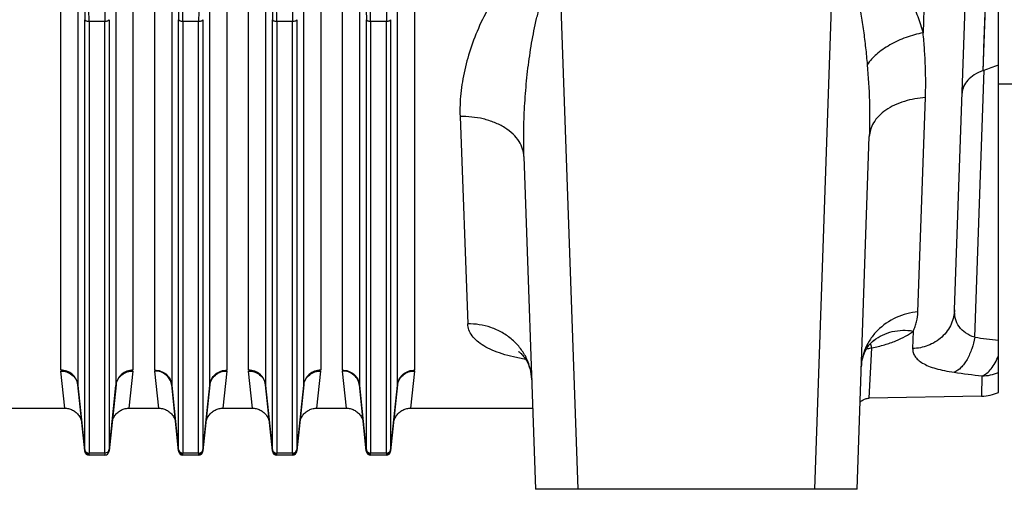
# Model space of a CAD drawing. Extents: x -3094 to 1181, y 8 to 2279.
# Tile 66 of 72: x 434 to 665, y 940 to 1050. Entities that reach past the tile are written whole.
import ezdxf

# ---------------------------------------------------------------- set-up
doc = ezdxf.new("R2010")
doc.units = 0
doc.header["$LTSCALE"] = 65.395
doc.layers.get('0').update_dxf_attribs({"linetype": 'CONTINUOUS'})

msp = doc.modelspace()

# ---------------------------------------------------------------- linework, layer by layer
at = {"color": 6, "linetype": 'CONTINUOUS'}
for p, q in [((652.91, 981.76), (657.02, 1099.37)), ((663.22, 962.4), (663.22, 1069.7)), ((663.22, 1034.7), (670.19, 1034.7)), ((630.05, 939.7), (632.93, 1022.3)), ((551.98, 1017.63), (554.7, 939.7)), ((447.41, 964), (449.02, 948.64)), ((454.72, 948.64), (456.34, 964)), ((469.41, 964), (471.02, 948.64)), ((476.72, 948.64), (478.34, 964)), ((491.41, 964), (493.02, 948.64)), ((498.72, 948.64), (500.34, 964)), ((513.41, 964), (515.02, 948.64)), ((520.72, 948.64), (522.34, 964)), ((659.26, 961.5), (632.93, 961.04)), ((415.71, 958.7), (444.37, 958.7)), ((459.38, 958.7), (466.37, 958.7)), ((481.38, 958.7), (488.37, 958.7)), ((503.38, 958.7), (510.37, 958.7)), ((525.38, 958.7), (554.03, 958.7)), ((453.72, 947.7), (450.02, 947.7)), ((475.72, 947.7), (472.02, 947.7)), ((497.72, 947.7), (494.02, 947.7)), ((519.72, 947.7), (516.02, 947.7)), ((630.05, 939.7), (554.7, 939.7))]:
    msp.add_line(p, q, dxfattribs=at)
at = {"color": 9, "linetype": 'CONTINUOUS'}
for p, q in [((647.2, 1096.54), (645.54, 1046.62)), ((659.6, 1037.77), (661.82, 1097.57)), ((447.4, 1073.23), (447.4, 964.18)), ((456.35, 964.18), (456.35, 1073.23)), ((469.4, 1073.23), (469.4, 964.18)), ((478.35, 964.18), (478.35, 1073.23)), ((491.4, 1073.23), (491.4, 964.18)), ((500.35, 964.18), (500.35, 1073.23)), ((513.4, 1073.23), (513.4, 964.18)), ((522.35, 964.18), (522.35, 1073.23)), ((624.47, 1065.74), (620.07, 939.7)), ((564.67, 939.7), (560.47, 1059.95)), ((449.03, 949.02), (449.03, 1049.69)), ((453.72, 1049.24), (450.03, 1049.24)), ((450.03, 1049.24), (450.03, 948.16)), ((453.72, 948.16), (453.72, 1049.24)), ((454.71, 1049.69), (454.71, 949.02)), ((471.03, 949.02), (471.03, 1049.69)), ((475.72, 1049.24), (472.03, 1049.24)), ((472.03, 1049.24), (472.03, 948.16)), ((475.72, 948.16), (475.72, 1049.24)), ((476.71, 1049.69), (476.71, 949.02)), ((493.03, 949.02), (493.03, 1049.69)), ((497.72, 1049.24), (494.03, 1049.24)), ((494.03, 1049.24), (494.03, 948.16)), ((497.72, 948.16), (497.72, 1049.24)), ((498.71, 1049.69), (498.71, 949.02)), ((515.03, 949.02), (515.03, 1049.69)), ((519.72, 1049.24), (516.03, 1049.24)), ((516.03, 1049.24), (516.03, 948.16)), ((519.72, 948.16), (519.72, 1049.24)), ((520.71, 1049.69), (520.71, 949.02)), ((657.64, 975.31), (659.82, 1037.85)), ((644.33, 981.25), (646.09, 1031.43)), ((536.99, 1027.01), (538.81, 978.45)), ((643.23, 976.77), (643.09, 972.69)), ((633.66, 974.28), (633.66, 974.28)), ((632.93, 961.04), (633.55, 972.81)), ((659.34, 966.25), (659.26, 961.5)), ((449.02, 948.73), (447.4, 964.18)), ((456.35, 964.18), (454.72, 948.73)), ((471.02, 948.73), (469.4, 964.18)), ((478.35, 964.18), (476.72, 948.73)), ((493.02, 948.73), (491.4, 964.18)), ((500.35, 964.18), (498.72, 948.73)), ((515.02, 948.73), (513.4, 964.18)), ((522.35, 964.18), (520.72, 948.73)), ((453.72, 948.16), (450.03, 948.16)), ((475.72, 948.16), (472.03, 948.16)), ((497.72, 948.16), (494.03, 948.16)), ((519.72, 948.16), (516.03, 948.16))]:
    msp.add_line(p, q, dxfattribs=at)
at = {"color": 2, "linetype": 'CONTINUOUS'}
for p, q in [((443.42, 967.62), (443.42, 1074.75)), ((460.33, 1074.75), (460.33, 967.62)), ((465.42, 967.62), (465.42, 1074.75)), ((482.33, 1074.75), (482.33, 967.62)), ((487.42, 967.62), (487.42, 1074.75)), ((504.33, 1074.75), (504.33, 967.62)), ((509.42, 967.62), (509.42, 1074.75)), ((526.33, 1074.75), (526.33, 967.62)), ((444.37, 958.7), (443.43, 967.4)), ((460.31, 967.4), (459.38, 958.7)), ((466.37, 958.7), (465.43, 967.4)), ((482.31, 967.4), (481.38, 958.7)), ((488.37, 958.7), (487.43, 967.4)), ((504.31, 967.4), (503.38, 958.7)), ((510.37, 958.7), (509.43, 967.4)), ((526.31, 967.4), (525.38, 958.7)), ((449.02, 948.64), (449.03, 948.59)), ((454.72, 948.64), (454.72, 948.59)), ((471.02, 948.64), (471.03, 948.59)), ((476.72, 948.64), (476.72, 948.59)), ((493.02, 948.64), (493.03, 948.59)), ((498.72, 948.64), (498.72, 948.59)), ((515.02, 948.64), (515.03, 948.59)), ((520.72, 948.64), (520.72, 948.59)), ((450.02, 947.7), (450.02, 947.75)), ((453.73, 947.75), (453.72, 947.7)), ((472.02, 947.7), (472.02, 947.75)), ((475.73, 947.75), (475.72, 947.7)), ((494.02, 947.7), (494.02, 947.75)), ((497.73, 947.75), (497.72, 947.7)), ((516.02, 947.7), (516.02, 947.75)), ((519.73, 947.75), (519.72, 947.7))]:
    msp.add_line(p, q, dxfattribs=at)
at = {"color": 9, "linetype": 'CONTINUOUS'}
for points in [[(659.8, 1043.09), (659.87, 1045.02), (661.04, 1076.53)], [(659.6, 1037.77), (659.67, 1039.47), (659.8, 1043.09)]]:
    msp.add_lwpolyline(points, dxfattribs=at)
at = {"color": 6, "linetype": 'CONTINUOUS'}
for points in [[(631.05, 968.36), (631.08, 968.88), (631.15, 969.45), (631.25, 969.99), (631.38, 970.5), (631.53, 971), (631.7, 971.46), (631.9, 971.9), (632.11, 972.32), (632.34, 972.72), (632.59, 973.09), (632.85, 973.44), (633.13, 973.76), (633.43, 974.07), (633.66, 974.28)], [(633.66, 974.28), (633.73, 974.34), (633.82, 974.41), (633.88, 974.46), (633.92, 974.49), (633.94, 974.5), (633.94, 974.5)], [(633.94, 974.5), (633.94, 974.5), (633.91, 974.48), (633.86, 974.46), (633.79, 974.42)], [(550.69, 971.99), (550.69, 971.99), (550.66, 972.01), (550.67, 972), (550.69, 971.99), (550.74, 971.96), (550.81, 971.91), (550.9, 971.84), (551.01, 971.74), (551.15, 971.62), (551.31, 971.47), (551.49, 971.29), (551.68, 971.07), (551.89, 970.82), (552.11, 970.53), (552.33, 970.21), (552.55, 969.84), (552.78, 969.41), (553.01, 968.94), (553.22, 968.4), (553.41, 967.83), (553.57, 967.22), (553.69, 966.61), (553.76, 965.99), (553.8, 965.45)], [(630.76, 960.06), (630.8, 960.1), (630.94, 960.25), (631.1, 960.38), (631.27, 960.51), (631.45, 960.62), (631.64, 960.73), (631.83, 960.81), (632.03, 960.89), (632.23, 960.95), (632.43, 960.99), (632.64, 961.02), (632.85, 961.04), (632.93, 961.04)], [(444.37, 958.7), (444.48, 958.7), (444.73, 958.68), (444.97, 958.65), (445.22, 958.6), (445.46, 958.54), (445.7, 958.47), (445.93, 958.38), (446.16, 958.27), (446.38, 958.15), (446.59, 958.02), (446.8, 957.87), (446.99, 957.72), (447.17, 957.55), (447.35, 957.37), (447.51, 957.17), (447.66, 956.97), (447.79, 956.76), (447.91, 956.54), (448.02, 956.32), (448.12, 956.09), (448.2, 955.85), (448.26, 955.61), (448.31, 955.36), (448.34, 955.12)], [(455.4, 955.12), (455.44, 955.36), (455.49, 955.61), (455.55, 955.85), (455.63, 956.09), (455.72, 956.32), (455.83, 956.54), (455.95, 956.76), (456.09, 956.97), (456.24, 957.17), (456.4, 957.37), (456.57, 957.55), (456.76, 957.72), (456.95, 957.87), (457.15, 958.02), (457.37, 958.15), (457.59, 958.27), (457.81, 958.38), (458.05, 958.47), (458.28, 958.54), (458.53, 958.6), (458.77, 958.65), (459.02, 958.68), (459.27, 958.7), (459.38, 958.7)], [(466.37, 958.7), (466.48, 958.7), (466.73, 958.68), (466.97, 958.65), (467.22, 958.6), (467.46, 958.54), (467.7, 958.47), (467.93, 958.38), (468.16, 958.27), (468.38, 958.15), (468.59, 958.02), (468.8, 957.87), (468.99, 957.72), (469.17, 957.55), (469.35, 957.37), (469.51, 957.17), (469.66, 956.97), (469.79, 956.76), (469.91, 956.54), (470.02, 956.32), (470.12, 956.09), (470.2, 955.85), (470.26, 955.61), (470.31, 955.36), (470.34, 955.12)], [(477.4, 955.12), (477.44, 955.36), (477.49, 955.61), (477.55, 955.85), (477.63, 956.09), (477.72, 956.32), (477.83, 956.54), (477.95, 956.76), (478.09, 956.97), (478.24, 957.17), (478.4, 957.37), (478.57, 957.55), (478.76, 957.72), (478.95, 957.87), (479.15, 958.02), (479.37, 958.15), (479.59, 958.27), (479.81, 958.38), (480.05, 958.47), (480.28, 958.54), (480.53, 958.6), (480.77, 958.65), (481.02, 958.68), (481.27, 958.7), (481.38, 958.7)], [(488.37, 958.7), (488.48, 958.7), (488.73, 958.68), (488.97, 958.65), (489.22, 958.6), (489.46, 958.54), (489.7, 958.47), (489.93, 958.38), (490.16, 958.27), (490.38, 958.15), (490.59, 958.02), (490.8, 957.87), (490.99, 957.72), (491.17, 957.55), (491.35, 957.37), (491.51, 957.17), (491.66, 956.97), (491.79, 956.76), (491.91, 956.54), (492.02, 956.32), (492.12, 956.09), (492.2, 955.85), (492.26, 955.61), (492.31, 955.36), (492.34, 955.12)], [(499.4, 955.12), (499.44, 955.36), (499.49, 955.61), (499.55, 955.85), (499.63, 956.09), (499.72, 956.32), (499.83, 956.54), (499.95, 956.76), (500.09, 956.97), (500.24, 957.17), (500.4, 957.37), (500.57, 957.55), (500.76, 957.72), (500.95, 957.87), (501.15, 958.02), (501.37, 958.15), (501.59, 958.27), (501.81, 958.38), (502.05, 958.47), (502.28, 958.54), (502.53, 958.6), (502.77, 958.65), (503.02, 958.68), (503.27, 958.7), (503.38, 958.7)], [(510.37, 958.7), (510.48, 958.7), (510.73, 958.68), (510.97, 958.65), (511.22, 958.6), (511.46, 958.54), (511.7, 958.47), (511.93, 958.38), (512.16, 958.27), (512.38, 958.15), (512.59, 958.02), (512.8, 957.87), (512.99, 957.72), (513.17, 957.55), (513.35, 957.37), (513.51, 957.17), (513.66, 956.97), (513.79, 956.76), (513.91, 956.54), (514.02, 956.32), (514.12, 956.09), (514.2, 955.85), (514.26, 955.61), (514.31, 955.36), (514.34, 955.12)], [(521.4, 955.12), (521.44, 955.36), (521.49, 955.61), (521.55, 955.85), (521.63, 956.09), (521.72, 956.32), (521.83, 956.54), (521.95, 956.76), (522.09, 956.97), (522.24, 957.17), (522.4, 957.37), (522.57, 957.55), (522.76, 957.72), (522.95, 957.87), (523.15, 958.02), (523.37, 958.15), (523.59, 958.27), (523.81, 958.38), (524.05, 958.47), (524.28, 958.54), (524.53, 958.6), (524.77, 958.65), (525.02, 958.68), (525.27, 958.7), (525.38, 958.7)]]:
    msp.add_lwpolyline(points, dxfattribs=at)
for centre, radius, start, end in [((73.22, 2576.55), 1646.73, 290.86856, 290.99526), ((655.03, 1050.41), 13.44, 289.8795, 290.8742), ((659.09, 971.5), 10, 271, 294.4345)]:
    msp.add_arc(centre, radius, start, end, dxfattribs=at)
at = {"color": 9, "linetype": 'CONTINUOUS'}
for centre, radius, start, end in [((640.57, 966.31), 10.55, 128.928, 130.8857), ((640.59, 966.28), 10.58, 128.509, 128.9288), ((718.42, 1437.11), 465.78, 262.5013, 263.1938), ((714.22, 1407.28), 444.44, 262.0577, 262.9065), ((659.18, 976.45), 10.2, 270.9096, 293.3616), ((471.13, 964.18), 1.73, 179.9972, 185.9873), ((476.62, 964.18), 1.73, 354.0127, 0.0028), ((515.13, 964.18), 1.73, 179.9972, 185.9873), ((520.62, 964.18), 1.73, 354.0127, 0.0028)]:
    msp.add_arc(centre, radius, start, end, dxfattribs=at)
at = {"color": 2, "linetype": 'CONTINUOUS'}
for centre, radius, start, end in [((467.46, 967.62), 2.04, 180.0415, 186.0201), ((480.29, 967.62), 2.04, 353.9799, 359.9585), ((511.46, 967.62), 2.04, 180.0415, 186.0201), ((524.29, 967.62), 2.04, 353.9799, 359.9585), ((443.8, 963.62), 3.63, 6.0131, 10.0842), ((449.13, 964.18), 1.73, 179.9972, 185.9873), ((459.94, 963.62), 3.62, 169.9923, 173.9872), ((454.62, 964.18), 1.73, 354.0127, 0.0028), ((487.8, 963.62), 3.63, 6.0131, 10.0842), ((493.13, 964.18), 1.73, 179.9972, 185.9873), ((503.94, 963.62), 3.62, 169.9923, 173.9872), ((498.62, 964.18), 1.73, 354.0127, 0.0028), ((449.99, 948.82), 0.969, 185.7805, 190.9317), ((453.8, 949.11), 0.918, 342.9942, 353.9631), ((453.87, 948.66), 0.852, 3.025, 4.1941), ((471.99, 948.82), 0.969, 185.7805, 190.9317), ((475.75, 948.83), 0.979, 343.621, 354.1918), ((475.87, 948.66), 0.852, 3.025, 4.1941), ((493.99, 948.82), 0.969, 185.7805, 190.9317), ((497.75, 948.83), 0.979, 343.621, 354.1918), ((497.87, 948.66), 0.852, 3.025, 4.1941), ((515.99, 948.82), 0.969, 185.7805, 190.9317), ((519.75, 948.83), 0.979, 343.621, 354.1918), ((519.87, 948.66), 0.852, 3.025, 4.1941), ((450.02, 948.7), 1, 186, 270), ((450.02, 948.84), 1.01, 264.6592, 269.8596), ((453.72, 948.7), 1, 270, 354), ((472.02, 948.7), 1, 186, 270), ((472.02, 948.84), 1.01, 264.6592, 269.8596), ((475.72, 948.7), 1, 270, 354), ((494.02, 948.7), 1, 186, 270), ((494.02, 948.84), 1.01, 264.6592, 269.8596), ((497.72, 948.7), 1, 270, 354), ((516.02, 948.7), 1, 186, 270), ((516.02, 948.84), 1.01, 264.6592, 269.8596), ((519.72, 948.7), 1, 270, 354)]:
    msp.add_arc(centre, radius, start, end, dxfattribs=at)
at = {"color": 9, "linetype": 'CONTINUOUS'}
for points, knots in [([(624.21, 1071.11), (625, 1071.15), (626.59, 1071.05), (628.86, 1070.4), (630.94, 1069.37), (633.42, 1067.65), (636.07, 1065.06), (638.7, 1061.59), (640.91, 1057.96), (642.77, 1054.23), (644.32, 1050.46), (645.17, 1047.9), (645.54, 1046.62)], [0, 0, 0, 0, 0.068638, 0.136597, 0.203498, 0.269294, 0.397854, 0.523317, 0.646124, 0.766471, 0.884427, 1, 1, 1, 1]), ([(560.47, 1065.66), (559.89, 1065.66), (558.71, 1065.57), (556.44, 1065.05), (553.8, 1063.86), (551.07, 1061.88), (548.7, 1059.57), (546.65, 1057.07), (544.27, 1053.62), (541.83, 1049.12), (539.58, 1043.57), (537.99, 1038), (537.06, 1032.48), (536.92, 1028.81), (536.99, 1027.01)], [0, 0, 0, 0, 0.036096, 0.071983, 0.142479, 0.211287, 0.278553, 0.344487, 0.409239, 0.535447, 0.657568, 0.775643, 0.889707, 1, 1, 1, 1]), ([(624.47, 1065.74), (624.65, 1065.77), (625.02, 1065.77), (625.56, 1065.58), (626.06, 1065.23), (626.7, 1064.57), (627.39, 1063.48), (628.09, 1061.99), (628.71, 1060.34), (629.25, 1058.58), (629.74, 1056.75), (630.33, 1054.23), (630.96, 1051.01), (631.57, 1047.09), (632.07, 1043.12), (632.33, 1040.47), (632.44, 1039.14)], [0, 0, 0, 0, 0.018546, 0.037641, 0.05845, 0.081425, 0.133217, 0.190897, 0.252396, 0.316399, 0.382081, 0.448968, 0.584972, 0.722719, 0.861263, 1, 1, 1, 1]), ([(551.98, 1017.63), (551.91, 1019.58), (551.88, 1023.5), (552.09, 1029.41), (552.48, 1034.35), (552.91, 1038.31), (553.3, 1041.26), (553.76, 1044.19), (554.3, 1047.09), (554.92, 1049.92), (555.53, 1052.22), (556.09, 1054), (556.54, 1055.26), (556.96, 1056.27), (557.32, 1057.03), (557.7, 1057.74), (558.19, 1058.52), (558.86, 1059.31), (559.51, 1059.76), (560.07, 1059.93), (560.34, 1059.95), (560.47, 1059.95)], [0, 0, 0, 0, 0.131137, 0.26408, 0.398046, 0.46515, 0.532148, 0.59887, 0.66507, 0.730383, 0.794227, 0.825312, 0.855591, 0.884811, 0.898888, 0.912535, 0.938281, 0.961428, 0.981655, 0.990938, 1, 1, 1, 1]), ([(448.95, 1053.55), (448.96, 1053.21), (449.01, 1051.92), (449.03, 1050.64), (449.03, 1049.69)], [0, 0, 0, 0, 0.261306, 1, 1, 1, 1]), ([(450.03, 1049.24), (450.03, 1049.58), (450.02, 1051), (449.98, 1052.43), (449.94, 1053.52)], [0, 0, 0, 0, 0.235467, 1, 1, 1, 1]), ([(453.81, 1053.52), (453.79, 1053.15), (453.74, 1051.72), (453.72, 1050.29), (453.72, 1049.24)], [0, 0, 0, 0, 0.261342, 1, 1, 1, 1]), ([(470.95, 1053.55), (470.96, 1053.21), (471.01, 1051.92), (471.03, 1050.64), (471.03, 1049.69)], [0, 0, 0, 0, 0.261306, 1, 1, 1, 1]), ([(472.03, 1049.24), (472.03, 1049.58), (472.02, 1051), (471.98, 1052.43), (471.94, 1053.52)], [0, 0, 0, 0, 0.235467, 1, 1, 1, 1]), ([(475.81, 1053.52), (475.79, 1053.15), (475.74, 1051.72), (475.72, 1050.29), (475.72, 1049.24)], [0, 0, 0, 0, 0.261342, 1, 1, 1, 1]), ([(492.95, 1053.55), (492.96, 1053.21), (493.01, 1051.92), (493.03, 1050.64), (493.03, 1049.69)], [0, 0, 0, 0, 0.261306, 1, 1, 1, 1]), ([(494.03, 1049.24), (494.03, 1049.58), (494.02, 1051), (493.98, 1052.43), (493.94, 1053.52)], [0, 0, 0, 0, 0.235467, 1, 1, 1, 1]), ([(497.81, 1053.52), (497.79, 1053.15), (497.74, 1051.72), (497.72, 1050.29), (497.72, 1049.24)], [0, 0, 0, 0, 0.261342, 1, 1, 1, 1]), ([(514.95, 1053.55), (514.96, 1053.21), (515.01, 1051.92), (515.03, 1050.64), (515.03, 1049.69)], [0, 0, 0, 0, 0.261306, 1, 1, 1, 1]), ([(516.03, 1049.24), (516.03, 1049.58), (516.02, 1051), (515.98, 1052.43), (515.94, 1053.52)], [0, 0, 0, 0, 0.235467, 1, 1, 1, 1]), ([(519.81, 1053.52), (519.79, 1053.15), (519.74, 1051.72), (519.72, 1050.29), (519.72, 1049.24)], [0, 0, 0, 0, 0.261342, 1, 1, 1, 1]), ([(450.03, 1049.24), (449.91, 1049.24), (449.68, 1049.26), (449.32, 1049.36), (449.06, 1049.54), (449.03, 1049.69)], [0, 0, 0, 0, 0.305862, 0.601798, 1, 1, 1, 1]), ([(454.71, 1049.69), (454.68, 1049.54), (454.42, 1049.36), (454.07, 1049.26), (453.83, 1049.24), (453.72, 1049.24)], [0, 0, 0, 0, 0.398202, 0.694138, 1, 1, 1, 1]), ([(472.03, 1049.24), (471.91, 1049.24), (471.68, 1049.26), (471.32, 1049.36), (471.06, 1049.54), (471.03, 1049.69)], [0, 0, 0, 0, 0.305862, 0.601798, 1, 1, 1, 1]), ([(476.71, 1049.69), (476.68, 1049.54), (476.42, 1049.36), (476.07, 1049.26), (475.83, 1049.24), (475.72, 1049.24)], [0, 0, 0, 0, 0.398202, 0.694138, 1, 1, 1, 1]), ([(494.03, 1049.24), (493.91, 1049.24), (493.68, 1049.26), (493.32, 1049.36), (493.06, 1049.54), (493.03, 1049.69)], [0, 0, 0, 0, 0.305862, 0.601798, 1, 1, 1, 1]), ([(498.71, 1049.69), (498.68, 1049.54), (498.42, 1049.36), (498.07, 1049.26), (497.83, 1049.24), (497.72, 1049.24)], [0, 0, 0, 0, 0.398202, 0.694138, 1, 1, 1, 1]), ([(516.03, 1049.24), (515.91, 1049.24), (515.68, 1049.26), (515.32, 1049.36), (515.06, 1049.54), (515.03, 1049.69)], [0, 0, 0, 0, 0.305862, 0.601798, 1, 1, 1, 1]), ([(520.71, 1049.69), (520.68, 1049.54), (520.42, 1049.36), (520.07, 1049.26), (519.83, 1049.24), (519.72, 1049.24)], [0, 0, 0, 0, 0.398202, 0.694138, 1, 1, 1, 1]), ([(645.54, 1046.62), (644.19, 1046.36), (641.49, 1045.62), (637.78, 1043.93), (634.67, 1041.78), (633.04, 1040.03), (632.44, 1039.14)], [0, 0, 0, 0, 0.268856, 0.540996, 0.790774, 1, 1, 1, 1]), ([(646.09, 1031.43), (646.13, 1032.67), (646.17, 1035.16), (646.09, 1038.92), (645.89, 1042.75), (645.67, 1045.33), (645.54, 1046.62)], [0, 0, 0, 0, 0.243246, 0.490764, 0.742876, 1, 1, 1, 1]), ([(632.44, 1039.14), (632.69, 1036.31), (633.03, 1030.7), (633.03, 1025.08), (632.93, 1022.3)], [0, 0, 0, 0, 0.504801, 1, 1, 1, 1]), ([(646.09, 1031.43), (644.42, 1031.34), (641.94, 1030.92), (638.86, 1029.75), (636.81, 1028.6), (635.13, 1027.2), (633.9, 1025.64), (633.14, 1023.99), (632.95, 1022.85), (632.93, 1022.3)], [0, 0, 0, 0, 0.287038, 0.429591, 0.565138, 0.690273, 0.803613, 0.906026, 1, 1, 1, 1]), ([(551.98, 1017.63), (551.96, 1018.23), (551.73, 1019.49), (550.86, 1021.31), (549.41, 1023.01), (547.45, 1024.5), (545.08, 1025.68), (541.59, 1026.77), (538.81, 1027.05), (536.99, 1027.01)], [0, 0, 0, 0, 0.092675, 0.194817, 0.309051, 0.436006, 0.573556, 0.717222, 1, 1, 1, 1]), ([(644.33, 981.25), (642.58, 981.08), (639.09, 980.18), (635.37, 977.65), (633.15, 974.97), (631.97, 972.8), (631.26, 970.58), (631.07, 969.09), (631.05, 968.36)], [0, 0, 0, 0, 0.261971, 0.526914, 0.654748, 0.776738, 0.891951, 1, 1, 1, 1]), ([(652.91, 981.76), (652.89, 981.2), (652.74, 980.05), (652.17, 978.36), (651.24, 976.75), (649.55, 974.84), (646.8, 973.16), (644.3, 972.7), (643.09, 972.69)], [0, 0, 0, 0, 0.113957, 0.234781, 0.36129, 0.491697, 0.753227, 1, 1, 1, 1]), ([(643.23, 976.77), (643.4, 977.12), (643.71, 977.82), (644.15, 979.31), (644.31, 980.47), (644.33, 981.25)], [0, 0, 0, 0, 0.249604, 0.498626, 1, 1, 1, 1]), ([(657.64, 975.31), (656.88, 975.55), (655.5, 976.18), (653.89, 977.71), (653.01, 979.65), (652.88, 981.05), (652.91, 981.76)], [0, 0, 0, 0, 0.274867, 0.519991, 0.755014, 1, 1, 1, 1]), ([(553.8, 965.45), (553.77, 966.26), (553.54, 967.94), (552.67, 970.39), (551.24, 972.73), (549.29, 974.8), (546.91, 976.47), (544.28, 977.65), (541.54, 978.32), (539.7, 978.46), (538.81, 978.45)], [0, 0, 0, 0, 0.111124, 0.229472, 0.354284, 0.484067, 0.616506, 0.748658, 0.87741, 1, 1, 1, 1]), ([(552.38, 970.12), (551.41, 970.29), (549.55, 970.65), (546.92, 971.37), (544.59, 972.22), (542.61, 973.21), (541, 974.33), (539.79, 975.59), (539.02, 976.97), (538.83, 977.97), (538.81, 978.45)], [0, 0, 0, 0, 0.17332, 0.333901, 0.479836, 0.609989, 0.724381, 0.824671, 0.914609, 1, 1, 1, 1]), ([(633.55, 972.81), (634.55, 973.03), (636.44, 973.5), (639.08, 974.4), (641.34, 975.46), (642.66, 976.31), (643.23, 976.77)], [0, 0, 0, 0, 0.290232, 0.555247, 0.792131, 1, 1, 1, 1]), ([(634, 974.56), (634.62, 975.05), (635.99, 975.91), (638.3, 976.72), (640.75, 977.02), (642.41, 976.9), (643.23, 976.77)], [0, 0, 0, 0, 0.243543, 0.492798, 0.745946, 1, 1, 1, 1]), ([(657.64, 975.31), (657.48, 974.4), (657.14, 973.05), (656.47, 971.33), (655.88, 970.14), (655.19, 969.08), (654.26, 967.98), (653.41, 967.34), (652.81, 967.11)], [0, 0, 0, 0, 0.281132, 0.422742, 0.559668, 0.688114, 0.805246, 1, 1, 1, 1]), ([(632.21, 972.49), (632.32, 972.55), (632.74, 972.73), (633.21, 972.81), (633.55, 972.81)], [0, 0, 0, 0, 0.260116, 1, 1, 1, 1]), ([(633.55, 972.81), (633.5, 973.01), (633.41, 973.35), (633.24, 973.68), (633.15, 973.79)], [0, 0, 0, 0, 0.585901, 1, 1, 1, 1]), ([(643.09, 972.69), (643.08, 972.37), (643.16, 971.71), (643.61, 970.78), (644.38, 969.94), (645.47, 969.18), (646.87, 968.51), (648.58, 967.94), (650.6, 967.46), (652.04, 967.21), (652.81, 967.11)], [0, 0, 0, 0, 0.079007, 0.160768, 0.252528, 0.360094, 0.487322, 0.636302, 0.807535, 1, 1, 1, 1]), ([(659.34, 966.25), (660.19, 966.56), (661.35, 967.59), (662.5, 969.34), (663, 970.42), (663.22, 971.01)], [0, 0, 0, 0, 0.432645, 0.701209, 1, 1, 1, 1]), ([(465.42, 967.62), (465.89, 967.62), (466.87, 967.45), (468.16, 966.71), (469.08, 965.55), (469.35, 964.62), (469.4, 964.18)], [0, 0, 0, 0, 0.24608, 0.507041, 0.763683, 1, 1, 1, 1]), ([(469.41, 964), (469.36, 964.44), (469.09, 965.37), (468.17, 966.52), (466.88, 967.25), (465.9, 967.41), (465.43, 967.4)], [0, 0, 0, 0, 0.236636, 0.493016, 0.753688, 1, 1, 1, 1]), ([(478.34, 964), (478.38, 964.44), (478.66, 965.37), (479.58, 966.52), (480.87, 967.25), (481.84, 967.41), (482.31, 967.4)], [0, 0, 0, 0, 0.236639, 0.493021, 0.75369, 1, 1, 1, 1]), ([(478.35, 964.18), (478.39, 964.62), (478.67, 965.55), (479.59, 966.71), (480.88, 967.45), (481.86, 967.62), (482.33, 967.62)], [0, 0, 0, 0, 0.236317, 0.492959, 0.75392, 1, 1, 1, 1]), ([(509.42, 967.62), (509.89, 967.62), (510.87, 967.45), (512.16, 966.71), (513.08, 965.55), (513.35, 964.62), (513.4, 964.18)], [0, 0, 0, 0, 0.24608, 0.507041, 0.763683, 1, 1, 1, 1]), ([(513.41, 964), (513.36, 964.44), (513.09, 965.37), (512.17, 966.52), (510.88, 967.25), (509.9, 967.41), (509.43, 967.4)], [0, 0, 0, 0, 0.236636, 0.493016, 0.753688, 1, 1, 1, 1]), ([(522.34, 964), (522.38, 964.44), (522.66, 965.37), (523.58, 966.52), (524.87, 967.25), (525.84, 967.41), (526.31, 967.4)], [0, 0, 0, 0, 0.236639, 0.493021, 0.75369, 1, 1, 1, 1]), ([(522.35, 964.18), (522.39, 964.62), (522.67, 965.55), (523.59, 966.71), (524.88, 967.45), (525.86, 967.62), (526.33, 967.62)], [0, 0, 0, 0, 0.236317, 0.492959, 0.75392, 1, 1, 1, 1]), ([(449.03, 948.8), (449.03, 948.8), (449.03, 948.77), (449.03, 948.75), (449.02, 948.73)], [0, 0, 0, 0, 0.272205, 1, 1, 1, 1]), ([(449.03, 949.02), (449.03, 949), (449.03, 948.93), (449.03, 948.86), (449.03, 948.8)], [0, 0, 0, 0, 0.282402, 1, 1, 1, 1]), ([(449.03, 949.02), (449.04, 948.9), (449.11, 948.67), (449.34, 948.38), (449.67, 948.2), (449.91, 948.16), (450.03, 948.16)], [0, 0, 0, 0, 0.236096, 0.492651, 0.753712, 1, 1, 1, 1]), ([(471.03, 948.8), (471.03, 948.8), (471.03, 948.77), (471.03, 948.75), (471.02, 948.73)], [0, 0, 0, 0, 0.272205, 1, 1, 1, 1]), ([(471.03, 949.02), (471.03, 949), (471.03, 948.93), (471.03, 948.86), (471.03, 948.8)], [0, 0, 0, 0, 0.282402, 1, 1, 1, 1]), ([(471.03, 949.02), (471.04, 948.9), (471.11, 948.67), (471.34, 948.38), (471.67, 948.2), (471.91, 948.16), (472.03, 948.16)], [0, 0, 0, 0, 0.236096, 0.492651, 0.753712, 1, 1, 1, 1]), ([(475.72, 948.16), (475.84, 948.16), (476.08, 948.2), (476.4, 948.38), (476.63, 948.67), (476.7, 948.9), (476.71, 949.02)], [0, 0, 0, 0, 0.246288, 0.507349, 0.763904, 1, 1, 1, 1]), ([(476.72, 948.8), (476.72, 948.82), (476.71, 948.89), (476.71, 948.96), (476.71, 949.02)], [0, 0, 0, 0, 0.217512, 1, 1, 1, 1]), ([(476.72, 948.73), (476.72, 948.73), (476.72, 948.76), (476.72, 948.78), (476.72, 948.8)], [0, 0, 0, 0, 0.227785, 1, 1, 1, 1]), ([(493.03, 948.8), (493.03, 948.8), (493.03, 948.77), (493.03, 948.75), (493.02, 948.73)], [0, 0, 0, 0, 0.272205, 1, 1, 1, 1]), ([(493.03, 949.02), (493.03, 949), (493.03, 948.93), (493.03, 948.86), (493.03, 948.8)], [0, 0, 0, 0, 0.282402, 1, 1, 1, 1]), ([(493.03, 949.02), (493.04, 948.9), (493.11, 948.67), (493.34, 948.38), (493.67, 948.2), (493.91, 948.16), (494.03, 948.16)], [0, 0, 0, 0, 0.236096, 0.492651, 0.753712, 1, 1, 1, 1]), ([(497.72, 948.16), (497.84, 948.16), (498.08, 948.2), (498.4, 948.38), (498.63, 948.67), (498.7, 948.9), (498.71, 949.02)], [0, 0, 0, 0, 0.246288, 0.507349, 0.763904, 1, 1, 1, 1]), ([(498.72, 948.8), (498.72, 948.82), (498.71, 948.89), (498.71, 948.96), (498.71, 949.02)], [0, 0, 0, 0, 0.217512, 1, 1, 1, 1]), ([(498.72, 948.73), (498.72, 948.73), (498.72, 948.76), (498.72, 948.78), (498.72, 948.8)], [0, 0, 0, 0, 0.227785, 1, 1, 1, 1]), ([(515.03, 948.8), (515.03, 948.8), (515.03, 948.77), (515.03, 948.75), (515.02, 948.73)], [0, 0, 0, 0, 0.272205, 1, 1, 1, 1]), ([(515.03, 949.02), (515.03, 949), (515.03, 948.93), (515.03, 948.86), (515.03, 948.8)], [0, 0, 0, 0, 0.282402, 1, 1, 1, 1]), ([(515.03, 949.02), (515.04, 948.9), (515.11, 948.67), (515.34, 948.38), (515.67, 948.2), (515.91, 948.16), (516.03, 948.16)], [0, 0, 0, 0, 0.236096, 0.492651, 0.753712, 1, 1, 1, 1]), ([(519.72, 948.16), (519.84, 948.16), (520.08, 948.2), (520.4, 948.38), (520.63, 948.67), (520.7, 948.9), (520.71, 949.02)], [0, 0, 0, 0, 0.246288, 0.507349, 0.763904, 1, 1, 1, 1]), ([(520.72, 948.8), (520.72, 948.82), (520.71, 948.89), (520.71, 948.96), (520.71, 949.02)], [0, 0, 0, 0, 0.217512, 1, 1, 1, 1]), ([(520.72, 948.73), (520.72, 948.73), (520.72, 948.76), (520.72, 948.78), (520.72, 948.8)], [0, 0, 0, 0, 0.227785, 1, 1, 1, 1]), ([(450.02, 947.84), (450.02, 947.86), (450.03, 947.96), (450.03, 948.07), (450.03, 948.16)], [0, 0, 0, 0, 0.19628, 1, 1, 1, 1]), ([(472.02, 947.84), (472.02, 947.86), (472.03, 947.96), (472.03, 948.07), (472.03, 948.16)], [0, 0, 0, 0, 0.19628, 1, 1, 1, 1]), ([(475.72, 948.16), (475.72, 948.12), (475.72, 948.02), (475.72, 947.91), (475.73, 947.84)], [0, 0, 0, 0, 0.303535, 1, 1, 1, 1]), ([(494.02, 947.84), (494.02, 947.86), (494.03, 947.96), (494.03, 948.07), (494.03, 948.16)], [0, 0, 0, 0, 0.19628, 1, 1, 1, 1]), ([(497.72, 948.16), (497.72, 948.12), (497.72, 948.02), (497.72, 947.91), (497.73, 947.84)], [0, 0, 0, 0, 0.303535, 1, 1, 1, 1]), ([(516.02, 947.84), (516.02, 947.86), (516.03, 947.96), (516.03, 948.07), (516.03, 948.16)], [0, 0, 0, 0, 0.19628, 1, 1, 1, 1]), ([(519.72, 948.16), (519.72, 948.12), (519.72, 948.02), (519.72, 947.91), (519.73, 947.84)], [0, 0, 0, 0, 0.303535, 1, 1, 1, 1])]:
    msp.add_open_spline(points, degree=3, knots=knots, dxfattribs=at)
at = {"color": 6, "linetype": 'CONTINUOUS'}
msp.add_open_spline([(659.6, 1037.77), (658.88, 1037.51), (657.58, 1036.9), (656, 1035.63), (654.97, 1034.14), (654.7, 1033.04), (654.68, 1032.51)], degree=3, knots=[0, 0, 0, 0, 0.300974, 0.563355, 0.792017, 1, 1, 1, 1], dxfattribs=at)
at = {"color": 2, "linetype": 'CONTINUOUS'}
for points, knots in [([(447.4, 964.18), (447.35, 964.64), (447.07, 965.57), (446.16, 966.7), (444.88, 967.44), (443.91, 967.62), (443.42, 967.62)], [0, 0, 0, 0, 0.244819, 0.492956, 0.745134, 1, 1, 1, 1]), ([(443.43, 967.4), (443.88, 967.41), (444.8, 967.27), (446.05, 966.6), (446.98, 965.55), (447.3, 964.68), (447.37, 964.25)], [0, 0, 0, 0, 0.244593, 0.503657, 0.760319, 1, 1, 1, 1]), ([(460.33, 967.62), (459.84, 967.62), (458.86, 967.44), (457.59, 966.7), (456.68, 965.57), (456.39, 964.64), (456.35, 964.18)], [0, 0, 0, 0, 0.254866, 0.507044, 0.755181, 1, 1, 1, 1]), ([(456.37, 964.25), (456.45, 964.68), (456.77, 965.54), (457.7, 966.6), (458.94, 967.27), (459.87, 967.41), (460.31, 967.4)], [0, 0, 0, 0, 0.239625, 0.496283, 0.755377, 1, 1, 1, 1]), ([(491.4, 964.18), (491.35, 964.64), (491.07, 965.57), (490.16, 966.7), (488.88, 967.44), (487.91, 967.62), (487.42, 967.62)], [0, 0, 0, 0, 0.244819, 0.492956, 0.745134, 1, 1, 1, 1]), ([(487.43, 967.4), (487.88, 967.41), (488.8, 967.27), (490.05, 966.6), (490.98, 965.55), (491.3, 964.68), (491.37, 964.25)], [0, 0, 0, 0, 0.244593, 0.503657, 0.760319, 1, 1, 1, 1]), ([(504.33, 967.62), (503.84, 967.62), (502.86, 967.44), (501.59, 966.7), (500.68, 965.57), (500.39, 964.64), (500.35, 964.18)], [0, 0, 0, 0, 0.254866, 0.507044, 0.755181, 1, 1, 1, 1]), ([(500.37, 964.25), (500.45, 964.68), (500.77, 965.54), (501.7, 966.6), (502.94, 967.27), (503.87, 967.41), (504.31, 967.4)], [0, 0, 0, 0, 0.239625, 0.496283, 0.755377, 1, 1, 1, 1]), ([(449.02, 948.73), (449.02, 948.72), (449.02, 948.69), (449.02, 948.66), (449.02, 948.64)], [0, 0, 0, 0, 0.291665, 1, 1, 1, 1]), ([(449.93, 947.84), (449.72, 947.86), (449.3, 948.04), (449.08, 948.43), (449.04, 948.64)], [0, 0, 0, 0, 0.502177, 1, 1, 1, 1]), ([(454.68, 948.84), (454.62, 948.65), (454.35, 948.29), (453.93, 948.16), (453.72, 948.16)], [0, 0, 0, 0, 0.493294, 1, 1, 1, 1]), ([(454.72, 948.8), (454.72, 948.82), (454.71, 948.89), (454.71, 948.96), (454.71, 949.02)], [0, 0, 0, 0, 0.217486, 1, 1, 1, 1]), ([(454.72, 948.73), (454.72, 948.73), (454.72, 948.76), (454.72, 948.78), (454.72, 948.8)], [0, 0, 0, 0, 0.227807, 1, 1, 1, 1]), ([(454.72, 948.64), (454.72, 948.64), (454.72, 948.67), (454.72, 948.69), (454.72, 948.71)], [0, 0, 0, 0, 0.214732, 1, 1, 1, 1]), ([(471.02, 948.73), (471.02, 948.72), (471.02, 948.69), (471.02, 948.66), (471.02, 948.64)], [0, 0, 0, 0, 0.291665, 1, 1, 1, 1]), ([(471.93, 947.84), (471.72, 947.86), (471.3, 948.04), (471.08, 948.43), (471.04, 948.64)], [0, 0, 0, 0, 0.502177, 1, 1, 1, 1]), ([(476.72, 948.64), (476.72, 948.64), (476.72, 948.67), (476.72, 948.69), (476.72, 948.71)], [0, 0, 0, 0, 0.214732, 1, 1, 1, 1]), ([(493.02, 948.73), (493.02, 948.72), (493.02, 948.69), (493.02, 948.66), (493.02, 948.64)], [0, 0, 0, 0, 0.291665, 1, 1, 1, 1]), ([(493.93, 947.84), (493.72, 947.86), (493.3, 948.04), (493.08, 948.43), (493.04, 948.64)], [0, 0, 0, 0, 0.502177, 1, 1, 1, 1]), ([(498.72, 948.64), (498.72, 948.64), (498.72, 948.67), (498.72, 948.69), (498.72, 948.71)], [0, 0, 0, 0, 0.214732, 1, 1, 1, 1]), ([(515.02, 948.73), (515.02, 948.72), (515.02, 948.69), (515.02, 948.66), (515.02, 948.64)], [0, 0, 0, 0, 0.291665, 1, 1, 1, 1]), ([(515.93, 947.84), (515.72, 947.86), (515.3, 948.04), (515.08, 948.43), (515.04, 948.64)], [0, 0, 0, 0, 0.502177, 1, 1, 1, 1]), ([(520.72, 948.64), (520.72, 948.64), (520.72, 948.67), (520.72, 948.69), (520.72, 948.71)], [0, 0, 0, 0, 0.214732, 1, 1, 1, 1]), ([(450.02, 947.75), (450.02, 947.75), (450.02, 947.78), (450.02, 947.81), (450.02, 947.84)], [0, 0, 0, 0, 0.204351, 1, 1, 1, 1]), ([(453.72, 948.16), (453.72, 948.12), (453.72, 948.02), (453.72, 947.91), (453.73, 947.84)], [0, 0, 0, 0, 0.303538, 1, 1, 1, 1]), ([(453.73, 947.84), (453.73, 947.83), (453.73, 947.8), (453.73, 947.77), (453.73, 947.75)], [0, 0, 0, 0, 0.296153, 1, 1, 1, 1]), ([(472.02, 947.75), (472.02, 947.75), (472.02, 947.78), (472.02, 947.81), (472.02, 947.84)], [0, 0, 0, 0, 0.204351, 1, 1, 1, 1]), ([(476.69, 948.55), (476.63, 948.35), (476.37, 947.97), (475.93, 947.84), (475.73, 947.84)], [0, 0, 0, 0, 0.50562, 1, 1, 1, 1]), ([(475.73, 947.84), (475.73, 947.83), (475.73, 947.8), (475.73, 947.77), (475.73, 947.75)], [0, 0, 0, 0, 0.296156, 1, 1, 1, 1]), ([(494.02, 947.75), (494.02, 947.75), (494.02, 947.78), (494.02, 947.81), (494.02, 947.84)], [0, 0, 0, 0, 0.204351, 1, 1, 1, 1]), ([(498.69, 948.55), (498.63, 948.35), (498.37, 947.97), (497.93, 947.84), (497.73, 947.84)], [0, 0, 0, 0, 0.50562, 1, 1, 1, 1]), ([(497.73, 947.84), (497.73, 947.83), (497.73, 947.8), (497.73, 947.77), (497.73, 947.75)], [0, 0, 0, 0, 0.296156, 1, 1, 1, 1]), ([(516.02, 947.75), (516.02, 947.75), (516.02, 947.78), (516.02, 947.81), (516.02, 947.84)], [0, 0, 0, 0, 0.204351, 1, 1, 1, 1]), ([(520.69, 948.55), (520.63, 948.35), (520.37, 947.97), (519.93, 947.84), (519.73, 947.84)], [0, 0, 0, 0, 0.50562, 1, 1, 1, 1]), ([(519.73, 947.84), (519.73, 947.83), (519.73, 947.8), (519.73, 947.77), (519.73, 947.75)], [0, 0, 0, 0, 0.296156, 1, 1, 1, 1])]:
    msp.add_open_spline(points, degree=3, knots=knots, dxfattribs=at)

doc.saveas('drawing.dxf')
